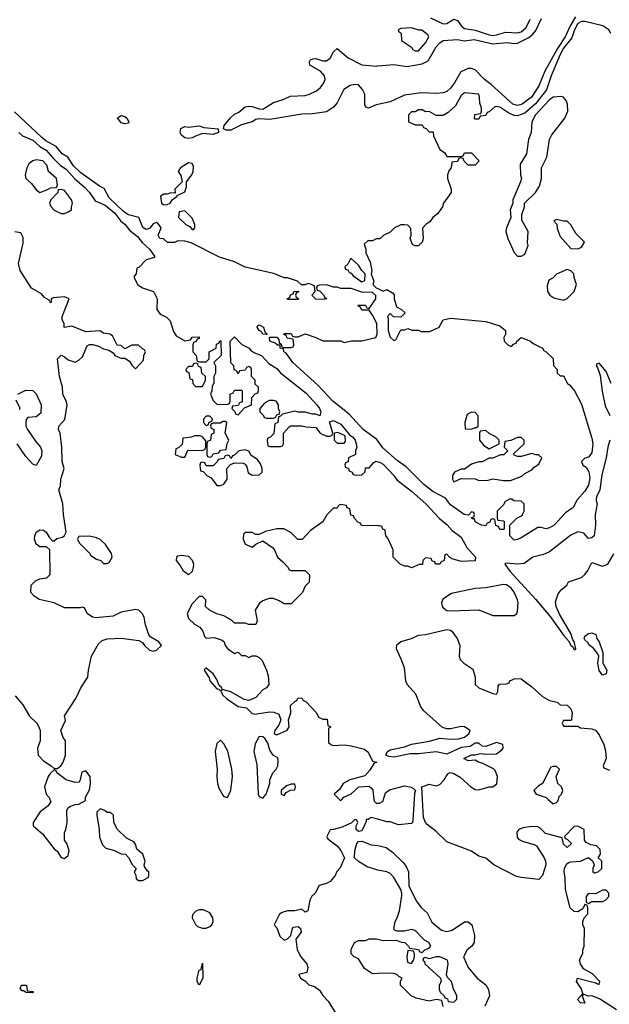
# Model space of a CAD drawing. Header units: inches. Extents: x 2792272 to 2951639, y 860504 to 1033803.
# Tile 4 of 209: x 2937976 to 2941308, y 868841 to 874407. Entities that reach past the tile are written whole.
import ezdxf

# ---------------------------------------------------------------- set-up
doc = ezdxf.new("R2010")
doc.units = ezdxf.units.IN
doc.header["$MEASUREMENT"] = 0
for name, color, linetype in [('C9836', 7, 'Continuous'), ('C9837', 7, 'Continuous'), ('C9846', 7, 'Continuous'), ('C9847', 7, 'Continuous')]:
    doc.layers.add(name, color=color, linetype=linetype)

msp = doc.modelspace()

# ---------------------------------------------------------------- linework, layer by layer
at = {"layer": 'C9836', "color": 4, "elevation": 8}
for points in [[(2938146.4, 870000), (2938151.6, 869988.4), (2938136.9, 869963.1), (2938090.9, 869929.1), (2938052, 869870), (2938052, 869850), (2938104.9, 869804.9), (2938170, 869721), (2938187.3, 869707.3), (2938210, 869672), (2938230, 869666), (2938250, 869682), (2938255.3, 869710), (2938242, 869750), (2938228.7, 869770), (2938229, 869810), (2938237.2, 869830), (2938244, 869870), (2938243.1, 869936.9), (2938248, 869950), (2938260.2, 869959.8), (2938290, 869971.3), (2938310, 869972), (2938347.3, 869992.7), (2938347.7, 870000)], [(2939784, 870000), (2939790, 869994), (2939795.6, 870000)], [(2939977.5, 870000), (2939978.8, 869990), (2939990, 869978.8), (2939998, 869978), (2940000, 869978)], [(2940000, 869887.3), (2939962, 869898), (2939946, 869886), (2939934, 869886), (2939934, 869874), (2939910, 869822), (2939890, 869818), (2939878, 869830), (2939878, 869850), (2939886, 869870), (2939882, 869882), (2939870, 869886), (2939852, 869868), (2939798, 869842), (2939748.7, 869828.7), (2939730, 869828), (2939711.3, 869790), (2939716.9, 869776.9), (2939770, 869738), (2939790.6, 869710.6), (2939812, 869670), (2939787.1, 869612.9), (2939767.3, 869592.7), (2939758.8, 869570), (2939730, 869536), (2939710, 869525.1), (2939667.5, 869512.5), (2939646, 869470), (2939627.7, 869452.3), (2939614.8, 869430), (2939604.7, 869370), (2939590, 869362.7), (2939570, 869379), (2939530, 869369), (2939490, 869369), (2939459.8, 869360.2), (2939444.7, 869350), (2939414, 869290), (2939430, 869274), (2939446.4, 869226.4), (2939470, 869204.7), (2939490, 869211.3), (2939508.7, 869230), (2939517.2, 869270), (2939523.3, 869276.7), (2939550, 869280.7), (2939562.8, 869270), (2939566.8, 869250), (2939536, 869210), (2939544, 869150), (2939564.7, 869110), (2939598, 869070), (2939604.7, 869050), (2939598, 869022), (2939554, 869010), (2939562, 868990), (2939591.3, 868971.3), (2939610, 868952), (2939642, 868942), (2939670, 868922), (2939690, 868892), (2939719.8, 868859.8), (2939786.8, 868750)], [(2940000.1, 869600.1), (2939939.3, 869619.3), (2939890, 869648), (2939868.7, 869668.7), (2939869, 869710), (2939881.2, 869750), (2939890, 869761), (2939910, 869764), (2939962.3, 869742.3), (2940000, 869738.6)], [(2940000, 869014.9), (2939970, 869013.2), (2939923.7, 869043.7), (2939890, 869098), (2939866, 869110), (2939850, 869126), (2939848.4, 869151.6), (2939868.9, 869191.2), (2939890, 869202), (2939930, 869202), (2939950, 869211.3), (2939990, 869211.3), (2940000, 869209)]]:
    msp.add_lwpolyline(points, dxfattribs=at)
at = {"layer": 'C9836', "color": 4}
for points, elevation in [([(2938430, 869946), (2938412.7, 869927.3), (2938412, 869910), (2938426, 869830), (2938426.4, 869786.4), (2938443.6, 869743.6), (2938463.6, 869723.6), (2938511.1, 869711.2), (2938550, 869692), (2938574, 869690), (2938591.6, 869671.6), (2938611.6, 869631.6), (2938634, 869610), (2938622, 869590), (2938632, 869572), (2938634, 869550), (2938650, 869542), (2938670, 869542), (2938702, 869558), (2938706, 869570), (2938706, 869590), (2938696.4, 869596.4), (2938681.2, 869621.2), (2938679, 869630), (2938685.2, 869650), (2938672.7, 869690), (2938638, 869718), (2938630, 869746), (2938620.4, 869760.4), (2938580.2, 869780.2), (2938528, 869830), (2938508, 869870), (2938506, 869910), (2938490, 869926), (2938470, 869926), (2938456.4, 869936.4)], 8), ([(2938990, 869375.3), (2938971.6, 869368.4), (2938952, 869348), (2938951.3, 869330), (2938970, 869292), (2938981.4, 869281.4), (2939010, 869271), (2939030, 869271), (2939050, 869281), (2939062, 869290), (2939068.7, 869310), (2939068, 869330), (2939050, 869358), (2939014.6, 869374.6)], 8), ([(2938990, 868948.7), (2938978, 868970), (2938978, 868990), (2938990, 869034), (2939002, 869038), (2939010, 869074), (2939010.7, 868989.3)], 4), ([(2938050, 868906), (2938012.7, 868907.3), (2937998, 868918), (2937990, 868918), (2937978, 868930), (2937986, 868950), (2938014, 868950), (2938018, 868918), (2938050, 868914), (2938054, 868910)], 4)]:
    msp.add_lwpolyline(points, close=True, dxfattribs=dict(at, elevation=elevation))
at = {"layer": 'C9837', "color": 4}
for points, elevation in [([(2940000, 873927.7), (2939990, 873925.6), (2939946.8, 873906.8), (2939932.7, 873912.7), (2939926, 873926), (2939925.8, 873985.8), (2939913, 874013), (2939890, 874039.3), (2939870, 874042), (2939843.9, 874036.1), (2939806.9, 874013.1), (2939770, 873937.2), (2939750, 873913.2), (2939710, 873887), (2939630, 873875.6), (2939570, 873874), (2939390, 873843.6), (2939330, 873846.6), (2939310, 873842.7), (2939290, 873829.6), (2939230, 873812.3), (2939170, 873782.4), (2939143.6, 873783.6), (2939128, 873790), (2939132.3, 873810), (2939166.6, 873853.4), (2939190, 873872.7), (2939215.3, 873884.7), (2939250, 873915.5), (2939270, 873919.5), (2939290, 873917), (2939330, 873902.8), (2939350, 873900.7), (2939410, 873938.4), (2939464.2, 873955.8), (2939504.4, 873975.6), (2939590, 873979.3), (2939614.5, 873985.5), (2939654, 874006), (2939676.4, 874023.6), (2939695.1, 874050), (2939702, 874070), (2939699.3, 874090), (2939676.3, 874116.3), (2939615.3, 874150), (2939614, 874170), (2939620.2, 874179.8), (2939633.2, 874186.8), (2939650, 874187.3), (2939690, 874174.9), (2939710, 874174), (2939729.6, 874190.4), (2939750, 874226), (2939770, 874244.7), (2939832.1, 874192.1), (2939910, 874152.4), (2939994.5, 874145.5), (2940000, 874146)], 4), ([(2940000, 872027.5), (2939994.8, 872034.8), (2939917.2, 872090), (2939838, 872178), (2939745.2, 872250), (2939660.9, 872340.9), (2939519, 872470), (2939482, 872522), (2939468.7, 872530), (2939467.3, 872547.3), (2939448.7, 872550), (2939447.3, 872567.3), (2939432.7, 872567.3), (2939419, 872579), (2939389, 872590), (2939387.3, 872612.7), (2939430, 872612), (2939439.6, 872599.6), (2939442, 872582), (2939452.7, 872572.7), (2939458, 872558), (2939470, 872554), (2939510, 872554), (2939522, 872558), (2939526, 872570), (2939522, 872602), (2939487.3, 872607.3), (2939482, 872622), (2939468, 872628), (2939470, 872634), (2939510, 872634), (2939518, 872618), (2939530, 872614), (2939550, 872614), (2939590, 872631.3), (2939650, 872611), (2939690, 872591.3), (2939790, 872591.3), (2939810, 872582), (2939851.6, 872591.6), (2939910, 872592), (2939988.9, 872611.1), (2939996, 872630), (2939994, 872690), (2939970, 872738), (2939950, 872766), (2939910, 872766), (2939902, 872782), (2939886, 872790), (2939890, 872794), (2939930, 872794), (2939938, 872778), (2939950, 872774), (2939988.7, 872830), (2939988, 872848), (2939970, 872866), (2939910, 872868), (2939850, 872888.7), (2939790, 872888.7), (2939770, 872895.3), (2939750, 872895.3), (2939710, 872908.7), (2939672.7, 872907.3), (2939658, 872902), (2939654, 872890), (2939658, 872878), (2939670, 872874), (2939694, 872850), (2939698, 872838), (2939712, 872830), (2939690, 872826), (2939650, 872828), (2939626, 872850), (2939646, 872870), (2939642, 872902), (2939614.6, 872914.6), (2939604.7, 872915.3), (2939590, 872908), (2939568.4, 872908.4), (2939546, 872930), (2939490, 872948), (2939470, 872948), (2939412.7, 872972.7), (2939250, 873008.7), (2939190, 873039), (2939105.6, 873065.6), (2938945.6, 873145.6), (2938910, 873155.3), (2938870, 873158), (2938850, 873148), (2938811.6, 873148.4), (2938788.7, 873168.7), (2938768, 873170), (2938758, 873190), (2938775.3, 873230), (2938757, 873257), (2938750, 873261.2), (2938730, 873253.2), (2938711, 873229), (2938697.3, 873222.7), (2938690, 873221.2), (2938672.3, 873232.3), (2938648.7, 873288.7), (2938590, 873305.2), (2938563.3, 873323.3), (2938481.2, 873401.2), (2938452.9, 873452.9), (2938426.6, 873466.6), (2938322, 873542), (2938280.9, 873580.9), (2938248, 873630), (2938215.3, 873650), (2938182, 873690), (2938122.9, 873722.9), (2938101.2, 873741.2), (2937947.3, 873887.3)], 8), ([(2937972, 873770), (2937991.1, 873751.1), (2938050, 873726), (2938090, 873691.3), (2938124.7, 873670), (2938164.5, 873624.5), (2938205.5, 873585.5), (2938241.4, 873561.4), (2938286, 873510), (2938341.4, 873461.4), (2938370.6, 873430.6), (2938402.8, 873382.8), (2938459.1, 873359.1), (2938513.4, 873313.4), (2938548, 873268), (2938570.6, 873250.6), (2938596.8, 873216.8), (2938641.1, 873181.1), (2938668.5, 873148.5), (2938710.4, 873110.4), (2938738, 873070), (2938736.9, 873063.1), (2938691, 873049), (2938650, 873006), (2938638, 873002), (2938634, 872970), (2938622, 872958), (2938622, 872950), (2938642, 872910), (2938670, 872891.3), (2938731.3, 872870), (2938752, 872830), (2938751, 872770), (2938770, 872742), (2938805.4, 872725.4), (2938825.4, 872705.4), (2938845.4, 872645.4), (2938859.6, 872619.6), (2938910, 872592), (2938942, 872598), (2938950, 872612), (2938990, 872614), (2938990, 872606), (2938978, 872602), (2938972.7, 872587.3), (2938958, 872582), (2938954, 872570), (2938954, 872530), (2938974, 872510), (2938978, 872478), (2938990, 872474), (2939030, 872474), (2939046, 872490), (2939046, 872530), (2939086, 872550), (2939087.3, 872572.7), (2939102, 872578), (2939107.3, 872592.7), (2939112.7, 872592.7), (2939114, 872510), (2939074, 872470), (2939082, 872450), (2939082, 872410), (2939074, 872390), (2939072.7, 872352.7), (2939063.6, 872336.4), (2939062, 872310), (2939054, 872290), (2939070, 872254), (2939090, 872234), (2939147.3, 872232.7), (2939162, 872238), (2939166, 872250), (2939166, 872290), (2939182, 872298), (2939190, 872314), (2939230, 872314), (2939234, 872310), (2939232.7, 872247.3), (2939218, 872242), (2939210, 872226), (2939178, 872222), (2939174, 872210), (2939192.7, 872192.7), (2939198, 872178), (2939210, 872174), (2939247.3, 872212.7), (2939286, 872230), (2939288, 872272), (2939307.3, 872292.7), (2939322, 872298), (2939326, 872310), (2939326, 872330), (2939307.3, 872347.3), (2939306, 872370), (2939286, 872390), (2939286, 872430), (2939282, 872442), (2939270, 872446), (2939258, 872442), (2939250, 872426), (2939218, 872422), (2939210, 872406), (2939202, 872422), (2939187.3, 872427.3), (2939186, 872450), (2939168.4, 872468.4), (2939166, 872590), (2939190, 872614), (2939231.1, 872571.1), (2939272, 872550), (2939279.6, 872539.6), (2939303.6, 872523.6), (2939342, 872510), (2939384.7, 872464.7), (2939430, 872436), (2939450.5, 872410.5), (2939595.3, 872295.3), (2939656, 872230), (2939671, 872210), (2939678, 872190), (2939672, 872168), (2939650, 872178), (2939630, 872178), (2939590, 872188), (2939551.6, 872188.4), (2939530, 872195.3), (2939462, 872178), (2939450, 872166), (2939438, 872162), (2939434, 872130), (2939418, 872122), (2939412.7, 872067.3), (2939392.7, 872047.3), (2939378, 872042), (2939374, 872030), (2939378, 871998), (2939390, 871994), (2939450, 871994), (2939462, 871998), (2939466, 872010), (2939466, 872070), (2939496.4, 872103.6), (2939508.9, 872111.1), (2939570, 872111.3), (2939594.6, 872105.4), (2939650, 872102), (2939674, 872070), (2939710, 872054), (2939730, 872054), (2939742, 872058), (2939746, 872070), (2939726, 872134), (2939750, 872141), (2939790, 872121), (2939840.7, 872060.7), (2939856, 872050), (2939871, 872030), (2939878, 872010), (2939882, 871990), (2939874, 871970), (2939874, 871950), (2939834, 871930), (2939831.6, 871908.4), (2939818, 871902), (2939814, 871890), (2939818, 871878), (2939834, 871870), (2939838, 871858), (2939854, 871850), (2939858, 871838), (2939872.7, 871832.7), (2939910, 871834), (2939928, 871852), (2939930, 871874), (2939950, 871874), (2939976.4, 871903.6), (2939988.9, 871911.1), (2940000, 871908.4)], 8), ([(2937950, 870584.7), (2937994, 870534), (2938031.3, 870470), (2938072, 870430), (2938084.7, 870410), (2938091.3, 870390), (2938091, 870330), (2938076, 870290), (2938081, 870250), (2938110, 870218), (2938154, 870190), (2938170, 870174), (2938190, 870174), (2938210, 870192), (2938222, 870210), (2938235.3, 870250), (2938235.3, 870330), (2938222, 870350), (2938208, 870390), (2938234.6, 870445.4), (2938228.9, 870471.2), (2938294, 870570), (2938322, 870630), (2938361.2, 870690), (2938364, 870730), (2938381.2, 870810), (2938420.7, 870879.3), (2938442.9, 870897.1), (2938470, 870907.7), (2938549.1, 870910.9), (2938650, 870898), (2938670, 870886), (2938680.7, 870870), (2938710, 870844), (2938730, 870837.3), (2938750, 870842.8), (2938778, 870870), (2938762, 870890), (2938717.2, 870917.2), (2938706, 870930), (2938686, 870986), (2938679, 871030), (2938668.7, 871050), (2938650, 871068.7), (2938630, 871074), (2938550, 871058), (2938503.6, 871036.4), (2938406.3, 871026.3), (2938388, 871030), (2938358, 871050), (2938342, 871082), (2938330, 871086), (2938318, 871082), (2938230, 871082.9), (2938171.5, 871111.5), (2938085.2, 871130), (2938055.1, 871150), (2938039.5, 871170), (2938041.2, 871210), (2938064.5, 871235.5), (2938090, 871246.8), (2938128.7, 871251.3), (2938148.4, 871271.6), (2938146, 871410), (2938127.3, 871427.3), (2938090, 871428), (2938070, 871442), (2938059.3, 871470), (2938060.9, 871490), (2938069.6, 871510.4), (2938090, 871522.8), (2938110, 871521), (2938124.7, 871510), (2938142, 871482), (2938162, 871462), (2938170, 871462), (2938185.2, 871474.8), (2938218, 871482), (2938228.9, 871491.1), (2938238, 871510), (2938222.7, 871610), (2938219.3, 871670), (2938198, 871750), (2938207.3, 871772.7), (2938208, 871810), (2938228, 871870), (2938215.3, 871910), (2938213.2, 871990), (2938204, 872070), (2938195.3, 872090), (2938198, 872110), (2938232, 872148), (2938244, 872230), (2938239, 872250), (2938219, 872290), (2938217.2, 872330), (2938201.2, 872390), (2938188.7, 872490), (2938210, 872511.3), (2938230, 872502), (2938250, 872484.7), (2938290, 872472), (2938310, 872482), (2938330, 872502), (2938356.4, 872563.6), (2938370, 872572), (2938390, 872572), (2938422, 872562), (2938450, 872546), (2938479.6, 872539.6), (2938503.6, 872523.6), (2938514, 872510), (2938530, 872502), (2938550, 872494), (2938570, 872494), (2938596.9, 872476.9), (2938610, 872454), (2938630, 872434), (2938676.4, 872483.6), (2938678, 872510), (2938686, 872530), (2938682, 872542), (2938670, 872546), (2938647.3, 872567.3), (2938610, 872568), (2938570, 872546), (2938550, 872566), (2938527.3, 872567.3), (2938500.4, 872620.4), (2938486, 872630), (2938450, 872635.3), (2938430, 872648.7), (2938350, 872642), (2938270, 872674), (2938227.3, 872667.3), (2938228, 872690), (2938215.3, 872710), (2938215.3, 872730), (2938255.3, 872830), (2938230, 872841.2), (2938165.4, 872834.6), (2938154, 872830), (2938154, 872810), (2938150, 872806), (2938142, 872822), (2938116.4, 872836.4), (2938098.6, 872858.6), (2938042, 872890), (2937979, 872990), (2937968.7, 873030), (2937996.5, 873143.5), (2937995.3, 873175.3), (2937982, 873202), (2937948.7, 873208.7)], 8), ([(2940000, 873168.2), (2939990, 873168), (2939970, 873158), (2939943.6, 873156.4), (2939922, 873138), (2939932, 873110), (2939932, 873090), (2939957.3, 873037.3), (2939966, 872990), (2939962, 872970), (2939978, 872930), (2939972, 872910), (2939990, 872892), (2940000, 872887)], 8), ([(2937966, 872290), (2938010, 872314), (2938050, 872312), (2938070, 872292), (2938098, 872230), (2938096, 872184), (2938070, 872162), (2938022, 872158), (2938012, 872148), (2938011.3, 872130), (2938011.3, 872110), (2938021, 872090), (2938064.5, 872024.5), (2938094, 871990), (2938102, 871970), (2938099.6, 871940.4), (2938070, 871888), (2938050, 871895.3), (2938010, 871937.2), (2937961.2, 872010)], 8), ([(2937975.3, 872204.7), (2937978, 872210), (2937956.4, 872256.4)], 8), ([(2940000, 871546.1), (2939907.3, 871547.3), (2939902, 871562), (2939887.3, 871567.3), (2939867.3, 871587.3), (2939862, 871602), (2939847.3, 871607.3), (2939842, 871642), (2939827.3, 871647.3), (2939822, 871662), (2939790, 871666), (2939778, 871662), (2939770, 871646), (2939750, 871646), (2939711.6, 871608.4), (2939690, 871568), (2939619.6, 871520.4), (2939571.6, 871468.4), (2939548.4, 871468.4), (2939508.7, 871508.7), (2939468.9, 871528.9), (2939430, 871529), (2939365.4, 871514.6), (2939330, 871498), (2939310, 871498), (2939290, 871508), (2939250, 871508), (2939241, 871499), (2939238, 871470), (2939250, 871442), (2939290, 871424.7), (2939310, 871442), (2939350, 871462), (2939404.5, 871424.5), (2939416, 871410), (2939432, 871370), (2939463.6, 871343.6), (2939494, 871310), (2939498, 871298), (2939510, 871294), (2939590, 871294), (2939614, 871270), (2939611.6, 871228.4), (2939590, 871206), (2939574, 871170), (2939510, 871106), (2939470, 871106), (2939443.1, 871123.1), (2939410, 871135.3), (2939385.4, 871134.6), (2939350, 871122), (2939330.9, 871109.1), (2939306, 871070), (2939318, 871010), (2939310, 870988.7), (2939270, 870988.7), (2939250, 870995.3), (2939190, 870995.3), (2939172.5, 871012.5), (2939130, 871037.2), (2939089.4, 871049.4), (2939048, 871070), (2939026, 871090), (2939027.3, 871127.3), (2939010, 871146), (2938990, 871146), (2938950, 871106), (2938922, 871050), (2938930, 871022), (2938964.7, 870990), (2938993.2, 870973.2), (2939011, 870950), (2939021, 870921), (2939030, 870912), (2939074.4, 870914.4), (2939119.8, 870899.8), (2939131.3, 870891.3), (2939138, 870870), (2939150, 870852), (2939190, 870824.7), (2939211.3, 870831.3), (2939230, 870814), (2939250, 870814), (2939270, 870802), (2939290, 870812), (2939310, 870812), (2939330, 870802), (2939345.4, 870785.4), (2939371.3, 870730), (2939379.8, 870699.8), (2939384.7, 870650), (2939371.3, 870630), (2939350, 870619), (2939310, 870575.3), (2939270, 870559), (2939243.7, 870563.7), (2939170, 870608.7), (2939120.4, 870620.4), (2939118, 870630), (2939103.1, 870643.1), (2939090, 870678), (2939068.7, 870710), (2939030, 870742), (2939022.8, 870737.2), (2939018, 870730), (2939046, 870686), (2939051.3, 870670), (2939090, 870624.7), (2939102, 870622), (2939110, 870614), (2939118, 870618), (2939114, 870610), (2939122, 870590), (2939144.7, 870570), (2939210, 870525.5), (2939256.8, 870516.8), (2939290, 870486), (2939302, 870482), (2939390, 870494.9), (2939413, 870493), (2939441, 870481), (2939451.3, 870450), (2939439.9, 870420.1), (2939418, 870390), (2939414, 870374), (2939414, 870370), (2939430, 870364.7), (2939488.4, 870391.6), (2939498, 870410), (2939495.3, 870450), (2939508, 870490), (2939506, 870530), (2939530, 870554), (2939542, 870558), (2939547.3, 870572.7), (2939570, 870574), (2939578, 870558), (2939592.7, 870552.7), (2939654, 870490), (2939665.4, 870465.4), (2939690, 870454), (2939712.7, 870452.7), (2939718, 870418), (2939734, 870410), (2939722, 870398), (2939722, 870322), (2939734, 870310), (2939744.7, 870304.7), (2939810, 870307.3), (2939850, 870302.8), (2939923.8, 870283.8), (2939946.2, 870266.2), (2939970, 870216), (2939994, 870210), (2939976.9, 870203.1), (2939954.6, 870165.4), (2939926.8, 870133.2), (2939842, 870110), (2939804.7, 870090), (2939783.6, 870056.4), (2939754, 870030), (2939784, 870000)], 8), ([(2938347.7, 870000), (2938348.4, 870011.6), (2938370, 870054), (2938375.3, 870090), (2938374, 870130), (2938350, 870162), (2938326.4, 870153.6), (2938316, 870104), (2938310, 870098), (2938290, 870095.3), (2938238, 870110), (2938186, 870150), (2938182, 870162), (2938170, 870166), (2938150, 870148.7), (2938136, 870130), (2938116, 870070), (2938124.7, 870030), (2938142, 870010), (2938146.4, 870000)], 8), ([(2939795.6, 870000), (2939807.3, 870012.7), (2939850, 870032), (2939891.6, 870071.6), (2939950, 870074), (2939963.6, 870063.6), (2939971.1, 870051.2), (2939977.5, 870000)], 8)]:
    msp.add_lwpolyline(points, dxfattribs=dict(at, elevation=elevation))
for points, elevation in [([(2938570, 873818.4), (2938550, 873824.7), (2938528.1, 873851.9), (2938550, 873866), (2938570, 873859.5), (2938581.6, 873850), (2938593.4, 873830), (2938590, 873822)], 4), ([(2939070, 873758.4), (2939010, 873764.5), (2938970, 873749.2), (2938950, 873739.3), (2938930, 873736), (2938910, 873739.3), (2938890, 873755.3), (2938883.7, 873770), (2938886.8, 873793.2), (2938910, 873802.8), (2938930, 873800.7), (2938990, 873806.8), (2939017.5, 873797.5), (2939098, 873790), (2939098.8, 873770)], 4), ([(2938070, 873615.3), (2938050, 873608.7), (2938027.7, 873592.3), (2938016, 873570), (2938006.8, 873530), (2938011.3, 873510), (2938042, 873482), (2938070, 873444.7), (2938090, 873431.3), (2938130, 873444.7), (2938150, 873456), (2938182, 873458), (2938188.7, 873471.3), (2938184, 873510), (2938138, 873550), (2938130, 873586), (2938106, 873610)], 8), ([(2938930, 873599), (2938884.7, 873570), (2938871.3, 873550), (2938887.3, 873527.3), (2938894, 873490), (2938852, 873450), (2938854, 873426), (2938830, 873428.7), (2938810, 873422), (2938790, 873422), (2938772, 873410), (2938778, 873370), (2938790, 873361), (2938810, 873362), (2938826, 873370), (2938838, 873390), (2938866, 873410), (2938866, 873414), (2938910, 873434), (2938918, 873462), (2938918, 873490), (2938949, 873530), (2938956, 873550), (2938958, 873578), (2938950, 873595.3)], 8), ([(2938210, 873448), (2938194, 873446), (2938192, 873430), (2938151.3, 873390), (2938144.7, 873370), (2938151.1, 873351.1), (2938171.3, 873330), (2938210, 873311), (2938230, 873311.3), (2938250, 873322), (2938268, 873332), (2938268, 873348), (2938275.3, 873370), (2938268.7, 873390), (2938230, 873442)], 8), ([(2938910, 873326), (2938878, 873322), (2938874, 873290), (2938914, 873250), (2938938, 873238), (2938950, 873222), (2938958, 873222), (2938966, 873230), (2938966, 873250), (2938950, 873286)], 8), ([(2939850, 873058), (2939844.7, 873055.3), (2939830, 873026), (2939814, 873010), (2939818, 872998), (2939830, 872994), (2939838, 872978), (2939850, 872974), (2939859.6, 872959.6), (2939910, 872924.7), (2939927.3, 872932.7), (2939928.7, 872970), (2939909.3, 872989.3), (2939890, 873019)], 8), ([(2939490, 872826), (2939488, 872830), (2939502, 872838), (2939507.3, 872852.7), (2939522, 872858), (2939526, 872870), (2939550, 872872), (2939554, 872870), (2939538, 872862), (2939534, 872850), (2939538, 872838), (2939554, 872830), (2939550, 872826)], 8), ([(2939370, 872628), (2939350, 872629), (2939342, 872642), (2939328.7, 872650), (2939318, 872670), (2939322, 872678), (2939330, 872682), (2939354, 872670), (2939362, 872642), (2939374, 872630)], 8), ([(2938970, 872466), (2938958, 872462), (2938952.7, 872447.3), (2938930, 872446), (2938914, 872430), (2938918, 872418), (2938932.7, 872412.7), (2938938, 872378), (2938952.7, 872372.7), (2938954, 872350), (2938970, 872334), (2939010, 872334), (2939026, 872370), (2939026, 872390), (2939006, 872410), (2939002, 872442), (2938987.3, 872447.3), (2938982, 872462)], 8), ([(2939410, 872255.3), (2939385.4, 872254.6), (2939359.6, 872240.4), (2939334, 872210), (2939334, 872190), (2939354, 872170), (2939358, 872158), (2939370, 872154), (2939410, 872154), (2939422, 872158), (2939430, 872174), (2939442, 872178), (2939446, 872190), (2939438, 872210), (2939438, 872230), (2939426, 872250)], 8), ([(2939050, 872166), (2939030, 872166), (2939014, 872150), (2939014, 872130), (2939030, 872114), (2939042, 872118), (2939047.3, 872132.7), (2939062, 872138), (2939066, 872150)], 8), ([(2939136.4, 872136.4), (2939123.6, 872136.4), (2939110, 872126), (2939070, 872126), (2939058, 872122), (2939054, 872110), (2939058, 872098), (2939074, 872090), (2939074, 872070), (2939058, 872062), (2939054, 872030), (2939038, 872022), (2939034, 872010), (2939034, 871950), (2939038, 871938), (2939050, 871934), (2939062, 871938), (2939070, 871954), (2939102, 871958), (2939110, 871974), (2939142, 871978), (2939148.4, 872011.6), (2939158, 872030), (2939138, 872070), (2939146, 872130)], 8), ([(2938995.3, 872055.3), (2938964.7, 872055.3), (2938947.3, 872047.3), (2938898, 872042), (2938894, 872006), (2938872.7, 871987.3), (2938858, 871982), (2938854, 871950), (2938890, 871934), (2938910, 871934), (2938926, 871974), (2939007.3, 871972.7), (2939022, 871978), (2939027.3, 871992.7), (2939027.3, 872027.3), (2939008.4, 872048.4)], 8), ([(2939774.6, 872074.6), (2939754, 872070), (2939754, 872030), (2939770, 872014), (2939810, 872014), (2939818, 872022), (2939815.3, 872055.3)], 8), ([(2939250, 871975.3), (2939214, 871970), (2939190, 871946), (2939178, 871942), (2939170, 871926), (2939162, 871942), (2939150, 871946), (2939138, 871942), (2939130, 871926), (2939098, 871922), (2939092.7, 871907.3), (2939070, 871886), (2939030, 871886), (2939022, 871902), (2939010, 871906), (2938998, 871902), (2938994, 871890), (2938998, 871858), (2939012.7, 871852.7), (2939034, 871830), (2939058, 871818), (2939090, 871774), (2939110, 871774), (2939130, 871782), (2939148, 871810), (2939146, 871870), (2939167.3, 871892.7), (2939190, 871902), (2939239.6, 871899.6), (2939250, 871894), (2939259.6, 871879.6), (2939266.4, 871846.4), (2939290, 871832), (2939330, 871834), (2939346, 871850), (2939346, 871870), (2939336.4, 871896.4), (2939320.4, 871920.4), (2939284, 871944), (2939270, 871968)], 8), ([(2938370, 871488.7), (2938310, 871486), (2938302, 871470), (2938312, 871450), (2938370, 871392), (2938378, 871378), (2938410, 871358), (2938434, 871350), (2938450, 871334), (2938470, 871334), (2938482, 871338), (2938498, 871370), (2938495.3, 871390), (2938460.2, 871440.2), (2938430, 871468.7), (2938410, 871479)], 8), ([(2938930, 871269.5), (2938901.2, 871290), (2938883.7, 871323.7), (2938862.7, 871350), (2938864, 871370), (2938870, 871376), (2938890, 871380.7), (2938930, 871374.8), (2938950, 871352), (2938958, 871330), (2938956, 871310), (2938950, 871288.7)], 4), ([(2939110, 870335.3), (2939090, 870315.3), (2939081.3, 870270), (2939092.7, 870170), (2939090.4, 870130), (2939094.4, 870090), (2939102.3, 870062.3), (2939124.1, 870024.1), (2939130, 870016), (2939150, 870011.3), (2939170, 870052), (2939178, 870130), (2939174.5, 870170), (2939152.5, 870272.5), (2939130, 870314)], 8), ([(2939330, 870355.3), (2939306.8, 870313.2), (2939298.3, 870270), (2939316.5, 870196.5), (2939324.4, 870030), (2939330, 870016), (2939350, 870006.8), (2939369, 870030), (2939389, 870090), (2939389, 870110), (2939406, 870150), (2939426, 870170), (2939434, 870190), (2939437.2, 870217.2), (2939434.6, 870234.6), (2939408.7, 870250), (2939390, 870278), (2939378, 870318), (2939362.7, 870342.7), (2939350, 870354)], 8), ([(2939530, 870086), (2939510, 870086), (2939483.6, 870076.4), (2939454, 870050), (2939454, 870030), (2939470, 870022), (2939482, 870038), (2939507.3, 870052.7), (2939530, 870054), (2939535.3, 870070)], 8)]:
    msp.add_lwpolyline(points, close=True, dxfattribs=dict(at, elevation=elevation))
at = {"layer": 'C9846', "color": 4, "elevation": 8}
for points in [[(2940205.3, 870000), (2940198, 869882), (2940196, 869870), (2940190, 869864), (2940116, 869856), (2940070, 869872.3), (2940050, 869873.2), (2940000, 869887.3)], [(2940000, 869978), (2940010, 869978), (2940029.2, 869990), (2940032.3, 870000)], [(2941348, 868810), (2941252.7, 868872.7), (2941210, 868888.7), (2941188, 868888), (2941162, 868898), (2941154, 868890), (2941170, 868848), (2941146, 868850), (2941129.1, 868869.1), (2941158, 868902), (2941149, 868930), (2941122, 868970), (2941128, 868990), (2941224.7, 868964.7), (2941250, 868954), (2941255.3, 868970), (2941213.6, 869013.6), (2941162.5, 869042.5), (2941145.2, 869070), (2941139, 869090), (2941158, 869130), (2941158, 869150), (2941166, 869170), (2941168, 869270), (2941158, 869290), (2941158, 869310), (2941166, 869330), (2941187.3, 869352.7), (2941187.3, 869387.3), (2941182, 869402), (2941170, 869406), (2941158.8, 869381.2), (2941130, 869364), (2941110, 869365.2), (2941086, 869386), (2941059.7, 869490), (2941058.9, 869558.9), (2941052.7, 869590), (2941055.1, 869610), (2941065.6, 869634.4), (2941077.5, 869642.5), (2941090, 869647.3), (2941146, 869650), (2941190, 869672), (2941212.7, 869652.7), (2941219.6, 869639.6), (2941222, 869630), (2941214, 869610), (2941214, 869590), (2941224.7, 869584.7), (2941246, 869590), (2941266, 869610), (2941266, 869650), (2941246, 869670), (2941258, 869690), (2941256.4, 869716.4), (2941236.4, 869736.4), (2941203.1, 869743.1), (2941176.4, 869756.4), (2941168, 869770), (2941166, 869830), (2941130, 869848), (2941110, 869846), (2941054, 869790), (2941058, 869778), (2941070, 869774), (2941094, 869750), (2941070, 869728.7), (2941050, 869746), (2941042, 869782), (2940947, 869807), (2940917.5, 869837.5), (2940904.5, 869844.5), (2940870, 869847.1), (2940820.2, 869839.8), (2940797.3, 869830), (2940785.3, 869814.7), (2940786.4, 869786.4), (2940795.5, 869775.5), (2940821.7, 869761.7), (2940884.1, 869744.1), (2940896.7, 869736.7), (2940940.3, 869670), (2940947.6, 869650), (2940948.8, 869630), (2940930.5, 869569.5), (2940910, 869546.6), (2940810, 869557.6), (2940784.4, 869564.4), (2940656, 869630), (2940610, 869666.6), (2940570, 869678), (2940530, 869707), (2940390, 869759.5), (2940330, 869819), (2940278.6, 869858.6), (2940269.3, 869869.3), (2940258, 869898), (2940252.1, 870000)], [(2940962.4, 870000), (2940990, 869974), (2941010, 869982), (2941018, 869990), (2941020.3, 870000)], [(2940000, 869738.6), (2940010, 869737.6), (2940047, 869727), (2940082, 869702), (2940143.1, 869643.1), (2940159.6, 869619.6), (2940172.4, 869590), (2940175.3, 869510), (2940220.5, 869420.5), (2940247.1, 869387.1), (2940278.2, 869358.2), (2940305.9, 869305.9), (2940359.9, 869259.9), (2940390, 869252.9), (2940420.4, 869259.6), (2940490, 869308.4), (2940510, 869308), (2940530.4, 869290.4), (2940546.7, 869230), (2940544.4, 869190), (2940530.4, 869169.6), (2940504, 869150), (2940484, 869110), (2940510.8, 869050), (2940560.7, 868990), (2940610.7, 868950.7), (2940625.1, 868925.1), (2940630.7, 868890), (2940604.4, 868830)], [(2940000, 869209), (2940030, 869202), (2940103.6, 869203.6), (2940132.7, 869192.7), (2940151.6, 869191.6), (2940174, 869170), (2940178, 869158), (2940230, 869152), (2940238, 869138), (2940250, 869134), (2940266, 869150), (2940290, 869158), (2940299, 869170), (2940288.7, 869190), (2940264.1, 869204.1), (2940210, 869259), (2940190, 869264), (2940150, 869255.3), (2940110, 869255.3), (2940098, 869258), (2940090, 869266), (2940097.2, 869310), (2940109.2, 869330), (2940122.7, 869370), (2940135.6, 869455.6), (2940136.2, 869470), (2940129.6, 869490), (2940090, 869558), (2940070, 869580.7), (2940051, 869591), (2940000.1, 869600.1)], [(2940368.4, 868828.4), (2940362, 868862), (2940330, 868868), (2940290, 868859), (2940216.5, 868876.5), (2940189.1, 868889.1), (2940128, 868950), (2940128.4, 868971.6), (2940138, 868990), (2940119, 868999), (2940108, 869010), (2940090, 869015.1), (2940050, 869017.6), (2940000, 869014.9)]]:
    msp.add_lwpolyline(points, dxfattribs=at)
for points in [[(2941290, 869486), (2941270, 869486), (2941230, 869466), (2941190, 869468), (2941178, 869450), (2941178, 869418), (2941190, 869412), (2941210, 869422), (2941270, 869422), (2941286, 869430), (2941306, 869450), (2941306, 869470)], [(2940170, 869146), (2940164, 869110), (2940165.5, 869090), (2940170, 869078), (2940190, 869072), (2940202, 869090), (2940208, 869110), (2940207.3, 869127.3), (2940202, 869142)], [(2940350, 869109.2), (2940330, 869109), (2940290, 869099), (2940270, 869106), (2940258, 869102), (2940254, 869090), (2940263.6, 869083.6), (2940266, 869070), (2940354, 868990), (2940358, 868970), (2940346, 868950), (2940346.4, 868926.4), (2940352, 868910), (2940374, 868890), (2940378, 868878), (2940392.7, 868872.7), (2940398, 868858), (2940430, 868854), (2940446, 868870), (2940446, 868890), (2940428, 868928), (2940415.3, 868970), (2940392.9, 868992.9), (2940388.4, 869008.4), (2940397, 869070), (2940393.2, 869090)]]:
    msp.add_lwpolyline(points, close=True, dxfattribs=at)
at = {"layer": 'C9847', "color": 4}
for points, elevation in [([(2941117.3, 874422.7), (2941087, 874373), (2941057.8, 874310), (2941014.8, 874245.2), (2940944, 874116), (2940910, 874032.7), (2940867.7, 873970), (2940814.8, 873930), (2940790, 873922.4), (2940762.7, 873930), (2940640.6, 874040.6), (2940602.4, 874070), (2940550, 874124.7), (2940530, 874131.2), (2940510, 874131.3), (2940468.1, 874111.9), (2940432.4, 874050), (2940410, 874020.9), (2940390, 874001.6), (2940370, 873994), (2940330, 873989.6), (2940245.8, 873994.2), (2940150, 873981.1), (2940070, 873942.4), (2940000, 873927.7)], 4), ([(2940000, 874146), (2940090, 874154.9), (2940163.7, 874143.7), (2940250, 874158.7), (2940285.3, 874174.7), (2940330, 874253.4), (2940350, 874277.1), (2940370, 874290.3), (2940450, 874295.8), (2940490, 874288.2), (2940545.1, 874294.9), (2940650, 874270.2), (2940730, 874278.4), (2940770, 874272.2), (2940790, 874274.9), (2940852.6, 874307.4), (2940875.3, 874324.7), (2940893.6, 874346.4), (2940925.1, 874414.9)], 4), ([(2941316, 874330), (2941305.2, 874350), (2941272.2, 874372.2), (2941170, 874396.5), (2941150, 874397.6), (2941130, 874385.1), (2941111.3, 874350), (2941095.4, 874304.6), (2941050, 874246.6), (2941030.2, 874210), (2940979.6, 874090), (2940952.8, 874010), (2940890, 873931.1), (2940830, 873878.3), (2940790, 873863.5), (2940770, 873866), (2940739.7, 873879.7), (2940690, 873912.3), (2940663.5, 873916.5), (2940630, 873886), (2940618, 873882), (2940610, 873866), (2940578, 873862), (2940570, 873846), (2940550, 873846), (2940546, 873850), (2940548.7, 873871.3), (2940582, 873878), (2940586, 873890), (2940586, 873910), (2940576.4, 873936.4), (2940575.3, 873970), (2940570, 873986), (2940490, 873993.2), (2940470, 873978), (2940438.8, 873921.2), (2940398, 873882), (2940370, 873866), (2940330, 873866), (2940290, 873888), (2940270, 873886), (2940250, 873898), (2940230, 873898), (2940210, 873886), (2940190, 873886), (2940174, 873870), (2940174, 873830), (2940210, 873814), (2940250, 873814), (2940258, 873798), (2940272.7, 873792.7), (2940290, 873774), (2940312.7, 873772.7), (2940314, 873750), (2940350, 873674), (2940376.9, 873656.9), (2940390, 873634), (2940470, 873634), (2940482, 873638), (2940490, 873654), (2940530, 873654), (2940572, 873610), (2940550, 873586), (2940510, 873586), (2940487.3, 873607.3), (2940482, 873622), (2940470, 873626), (2940458, 873622), (2940450, 873606), (2940418, 873602), (2940414, 873570), (2940403.6, 873556.4), (2940394, 873530), (2940394, 873510), (2940414, 873450), (2940414, 873430), (2940371.3, 873370), (2940366, 873350), (2940338, 873310), (2940311.3, 873290), (2940294.4, 873265.6), (2940272, 873250), (2940252, 873228), (2940256, 873170), (2940251, 873150), (2940230, 873128.7), (2940208.9, 873128.9), (2940196.4, 873136.4), (2940182, 873170), (2940188, 873190), (2940187.3, 873227.3), (2940170, 873246), (2940150, 873248), (2940130, 873248), (2940094, 873230), (2940070, 873206), (2940034, 873190), (2940011.6, 873168.4), (2940000, 873168.2)], 8), ([(2940298, 874418), (2940370, 874384.7), (2940390, 874386), (2940430, 874411.3), (2940450, 874402.8), (2940472.7, 874370), (2940490, 874358), (2940550, 874347.6), (2940630, 874322.3), (2940650, 874318.9), (2940670, 874321.7), (2940723.9, 874336.1), (2940790, 874333.4), (2940810, 874338), (2940837.4, 874362.6), (2940860.5, 874410)], 8), ([(2940000, 872887), (2940030, 872872), (2940050, 872882), (2940083.6, 872863.6), (2940091.6, 872851.6), (2940092, 872830), (2940104.7, 872784.7), (2940134, 872770), (2940154, 872750), (2940130, 872726), (2940088.4, 872728.4), (2940070, 872746), (2940054, 872730), (2940058, 872718), (2940059.1, 872650), (2940070, 872612), (2940090, 872594), (2940102, 872598), (2940130, 872654), (2940150, 872654), (2940170, 872662), (2940192.7, 872652.7), (2940230, 872652), (2940244.7, 872644.7), (2940294.6, 872645.4), (2940346, 872670), (2940368.4, 872711.6), (2940410, 872721), (2940610, 872701), (2940690, 872676), (2940721, 872650), (2940722, 872630), (2940712, 872610), (2940714, 872590), (2940734, 872570), (2940750, 872562), (2940758, 872562), (2940767.3, 872572.7), (2940782, 872578), (2940786, 872590), (2940809.1, 872610.9), (2940862, 872590), (2940876.9, 872576.9), (2940931.3, 872550), (2940938, 872538), (2940952, 872530), (2940990, 872492), (2940992.7, 872452.7), (2941014, 872430), (2941014, 872410), (2941030, 872394), (2941050, 872394), (2941071.6, 872351.6), (2941083.6, 872343.6), (2941112, 872310), (2941150, 872234), (2941210, 872042), (2941214.9, 872010), (2941210, 871958), (2941190, 871934), (2941170, 871928.7), (2941151.3, 871910), (2941158, 871890), (2941177.5, 871877.5), (2941192.3, 871852.3), (2941197.3, 871817.3), (2941190, 871775.3), (2941170, 871742.7), (2941126.8, 871693.2), (2941104.7, 871650), (2941060.7, 871619.3), (2940996, 871550), (2940970, 871534), (2940949, 871529), (2940923.6, 871536.4), (2940903.6, 871536.4), (2940810, 871478), (2940790, 871468), (2940770, 871466), (2940746, 871490), (2940746, 871550), (2940786, 871590), (2940815.3, 871604.7), (2940818, 871610), (2940826, 871630), (2940826, 871670), (2940810, 871686), (2940768, 871688), (2940756.4, 871696.4), (2940743.6, 871696.4), (2940718, 871682), (2940712.7, 871667.3), (2940674, 871630), (2940674, 871590), (2940678, 871578), (2940710, 871574), (2940714, 871570), (2940714, 871530), (2940710, 871526), (2940690, 871526), (2940682, 871542), (2940667.3, 871547.3), (2940662, 871582), (2940650, 871586), (2940638, 871582), (2940632.7, 871567.3), (2940618, 871562), (2940610, 871546), (2940586, 871550), (2940550, 871568.7), (2940546, 871586), (2940534, 871586), (2940527.3, 871592.7), (2940542, 871598), (2940546, 871610), (2940542, 871622), (2940530, 871626), (2940512.7, 871607.3), (2940488, 871610), (2940410, 871664), (2940382, 871702), (2940310, 871740.9), (2940260.1, 871780.1), (2940160.2, 871880.2), (2940110, 871916), (2940028, 871988), (2940000, 872027.5)], 8), ([(2941319, 872350), (2941290, 872418), (2941250, 872466), (2941238, 872462), (2941234, 872450), (2941242, 872442), (2941256.9, 872396.9), (2941267.5, 872307.5), (2941284, 872224), (2941310.7, 872170)], 12), ([(2941310.8, 872030), (2941298.8, 871990), (2941290.7, 871930), (2941265.3, 871834.7), (2941254.9, 871750), (2941236.3, 871710), (2941234, 871690), (2941239.1, 871670), (2941227.7, 871610), (2941230.6, 871550), (2941222, 871490), (2941210, 871478), (2941190, 871475.3), (2941164, 871504), (2941130, 871512.7), (2941090, 871492.7), (2940970, 871399.3), (2940935.9, 871384.1), (2940876, 871370), (2940826.2, 871333.8), (2940790.5, 871329.5), (2940724, 871336), (2940718, 871330), (2940747.1, 871287.1), (2940891.2, 871131.2), (2940974.1, 871034.1), (2941050, 870927.7), (2941077, 870897), (2941090, 870871), (2941102.5, 870862.5), (2941110, 870846), (2941118, 870850), (2941110, 870893.2), (2941102.4, 870902.4), (2941090, 870938), (2941026.1, 871046.1), (2941007.8, 871090), (2941003.6, 871116.4), (2941018.6, 871161.4), (2941035.5, 871184.5), (2941068, 871210), (2941078, 871230), (2941150, 871254.8), (2941169.5, 871270.5), (2941185.2, 871290), (2941210, 871338), (2941270, 871317.3), (2941299, 871330), (2941332.9, 871387.1)], 12), ([(2940000, 871908.4), (2940010, 871906), (2940030, 871894.8), (2940090.5, 871830.5), (2940106.8, 871806.8), (2940190, 871742.8), (2940270.4, 871670.4), (2940347.7, 871587.7), (2940392.1, 871552.1), (2940419.3, 871519.3), (2940470, 871481.6), (2940503.1, 871423.1), (2940551, 871369), (2940550, 871349), (2940470, 871344), (2940420.4, 871360.4), (2940407.3, 871367.3), (2940390, 871386), (2940378, 871382), (2940374, 871350), (2940358, 871342), (2940351.1, 871328.9), (2940326, 871330), (2940322, 871342), (2940307.3, 871347.3), (2940302, 871362), (2940270, 871366), (2940254, 871350), (2940251.6, 871328.4), (2940232.7, 871327.3), (2940190, 871308), (2940170, 871318), (2940150, 871318), (2940126, 871330), (2940086, 871370), (2940086, 871410), (2940056.4, 871476.4), (2940046, 871490), (2940042, 871522), (2940027.3, 871527.3), (2940022, 871542), (2940010, 871546), (2940000, 871546.1)], 8), ([(2940252.1, 870000), (2940248, 870070), (2940290, 870086), (2940330, 870076), (2940350, 870084.7), (2940375.3, 870110), (2940395.3, 870144.7), (2940408, 870152), (2940430, 870146), (2940465.8, 870125.8), (2940524.9, 870070), (2940550, 870055.5), (2940570, 870053), (2940630, 870070.7), (2940650, 870071), (2940672.9, 870087.1), (2940676, 870130), (2940662.7, 870162.7), (2940652.7, 870172.7), (2940590, 870204), (2940568, 870210), (2940550, 870222), (2940510, 870218), (2940486, 870230), (2940530, 870251.3), (2940550, 870251.3), (2940580.2, 870259.8), (2940610, 870256), (2940670, 870258), (2940700.4, 870279.6), (2940708, 870290), (2940706, 870310), (2940670, 870321.2), (2940610, 870299.3), (2940590, 870301.2), (2940570, 870318), (2940550, 870318), (2940522, 870298), (2940470, 870292.3), (2940390, 870255.3), (2940329.2, 870269.2), (2940230, 870258), (2940182.6, 870257.4), (2940090, 870238.7), (2940061.4, 870241.4), (2940045.2, 870250), (2940055.1, 870270), (2940070, 870280.4), (2940150, 870296.4), (2940190, 870312.2), (2940291.5, 870328.6), (2940350, 870345.5), (2940410, 870339.3), (2940457.2, 870342.8), (2940490, 870352.4), (2940515.1, 870370), (2940520.9, 870390), (2940490, 870409.6), (2940470, 870411.1), (2940410, 870398.9), (2940390, 870398.7), (2940366.2, 870406.2), (2940260.6, 870500.6), (2940243.5, 870523.5), (2940215.5, 870595.5), (2940166.3, 870650), (2940158.9, 870670), (2940150, 870744), (2940132.7, 870792.7), (2940105.1, 870850), (2940107.3, 870872.7), (2940130, 870892.2), (2940190, 870908.7), (2940230, 870928.5), (2940270, 870932), (2940390, 870959.3), (2940410, 870956.3), (2940418.8, 870950), (2940448.4, 870908.4), (2940463.8, 870870), (2940459.3, 870810), (2940465.5, 870790), (2940486.8, 870770), (2940536.5, 870736.5), (2940550.4, 870690), (2940550.7, 870650), (2940570, 870630.7), (2940650, 870598), (2940670, 870594), (2940678, 870610), (2940680.4, 870639.6), (2940688.4, 870651.6), (2940727.3, 870652.7), (2940742, 870658), (2940746, 870670), (2940776.4, 870683.6), (2940810, 870681), (2940870, 870636), (2940930, 870581), (2940970, 870558), (2941014, 870550), (2941030, 870534), (2941070, 870532), (2941090, 870512), (2941098, 870490), (2941094, 870450), (2941090, 870446), (2941050, 870446), (2941042, 870430), (2941050, 870414), (2941130, 870414), (2941144.7, 870404.7), (2941210, 870398.8), (2941230, 870390.8), (2941250, 870364.7), (2941276.3, 870310), (2941286, 870274), (2941291, 870230), (2941274, 870190), (2941278, 870178), (2941310, 870164.7)], 8), ([(2941020.3, 870000), (2941024, 870016), (2941038, 870030), (2941046, 870050), (2941038, 870070), (2941018, 870090), (2941008, 870130), (2941026, 870170), (2941010, 870186), (2940990, 870186), (2940978, 870182), (2940931.1, 870088.8), (2940906.4, 870073.6), (2940882, 870050), (2940894, 870030), (2940950.9, 870010.9), (2940962.4, 870000)], 8), ([(2940032.3, 870000), (2940043.5, 870036.5), (2940066.2, 870053.8), (2940150, 870075.5), (2940188, 870068), (2940202, 870062), (2940212, 870050), (2940207.3, 870032.7), (2940205.3, 870000)], 8)]:
    msp.add_lwpolyline(points, dxfattribs=dict(at, elevation=elevation))
for points, elevation in [([(2940190, 874362), (2940130, 874358), (2940114, 874350), (2940118, 874338), (2940132, 874332), (2940134, 874290), (2940190, 874251.3), (2940198, 874238), (2940210, 874231.3), (2940230, 874231.3), (2940270, 874276), (2940288.7, 874310), (2940282, 874322), (2940248.7, 874348.7), (2940231.3, 874348.7)], 8), ([(2941034, 873974), (2940990, 873969.3), (2940970, 873954.5), (2940890.4, 873870), (2940870.6, 873830), (2940866.8, 873770), (2940850.5, 873729.5), (2940841, 873650), (2940804.7, 873590), (2940806, 873530), (2940811, 873510), (2940806.8, 873490), (2940762, 873390), (2940762, 873370), (2940747.1, 873332.9), (2940751.1, 873288.9), (2940726.8, 873230), (2940722.8, 873210), (2940734, 873170), (2940770, 873091.3), (2940790, 873071.3), (2940810, 873071.3), (2940830, 873082), (2940849, 873130), (2940846, 873146), (2940849, 873210), (2940814.6, 873274.6), (2940814.6, 873305.4), (2940828, 873350), (2940828, 873370), (2940890, 873431), (2940914.2, 873465.8), (2940924.5, 873510), (2940925.2, 873570), (2940954.5, 873630), (2940969.5, 873730.5), (2940982.9, 873757.1), (2941056, 873850), (2941074.5, 873890), (2941072.7, 873930), (2941066.3, 873946.3), (2941050, 873968.7)], 12), ([(2941010, 873278), (2940994, 873270), (2941012, 873252), (2941012.7, 873227.3), (2941030, 873182), (2941090, 873114), (2941130, 873112), (2941150, 873122), (2941168, 873150), (2941119, 873199), (2941090, 873248), (2941070, 873268), (2941050, 873268)], 12), ([(2941070, 872995.3), (2941010, 872968), (2940990, 872948), (2940965.4, 872934.6), (2940956.9, 872903.1), (2940958, 872870), (2940972, 872850), (2940995.3, 872835.3), (2941050, 872822.8), (2941070, 872831.3), (2941108.7, 872870), (2941122, 872910), (2941108.7, 872950), (2941108, 872970), (2941090, 872988)], 12), ([(2940530, 872188), (2940504.7, 872175.3), (2940502, 872170), (2940492, 872130), (2940494, 872094), (2940530, 872092), (2940550, 872102), (2940558, 872102), (2940566, 872110), (2940567.3, 872167.3), (2940550, 872186)], 8), ([(2940810, 872046), (2940790, 872046), (2940751.6, 872028.4), (2940718, 872022), (2940714, 871990), (2940734, 871970), (2940711.6, 871948.4), (2940692.7, 871947.3), (2940650, 871928), (2940630, 871928), (2940590, 871908), (2940570, 871908), (2940530, 871895.3), (2940490, 871866), (2940470, 871866), (2940434, 871850), (2940422, 871830), (2940422, 871810), (2940430, 871794), (2940470, 871814), (2940550, 871812), (2940570, 871802), (2940623.6, 871803.6), (2940650, 871812), (2940710, 871802), (2940750, 871802), (2940813.6, 871826.4), (2940830, 871842), (2940870, 871862), (2940883.1, 871876.9), (2940910, 871894), (2940926, 871930), (2940907.3, 871947.3), (2940892.7, 871947.3), (2940870, 871955.3), (2940810, 871938), (2940790, 871938), (2940770, 871946), (2940767.3, 871952.7), (2940826, 872010), (2940826, 872030)], 8), ([(2940610, 872086), (2940578, 872082), (2940574, 872070), (2940574, 872030), (2940599.6, 871999.6), (2940630, 871982), (2940686, 872010), (2940686, 872030), (2940666, 872050), (2940628.4, 872068.4)], 8), ([(2940710, 871215.1), (2940610, 871196), (2940550, 871192.7), (2940416.8, 871163.2), (2940367.9, 871132.1), (2940358.8, 871110), (2940365.8, 871085.8), (2940390, 871067.7), (2940410, 871064.9), (2940570, 871070.8), (2940650, 871039.1), (2940770, 871039.1), (2940785.2, 871050), (2940790, 871062), (2940793.3, 871110), (2940790, 871128), (2940771.3, 871171.3), (2940754.2, 871194.2), (2940727.5, 871212.5)], 12), ([(2941270, 870702), (2941250, 870728), (2941244, 870770), (2941248.7, 870810), (2941243.1, 870823.1), (2941216, 870856), (2941195.3, 870870), (2941186.3, 870886.3), (2941170, 870902), (2941166.6, 870910), (2941170, 870922), (2941190, 870938), (2941210, 870942), (2941231.1, 870931.1), (2941238, 870910), (2941250.7, 870890.7), (2941271.3, 870830), (2941272, 870770), (2941294, 870730), (2941290, 870708.7)], 8)]:
    msp.add_lwpolyline(points, close=True, dxfattribs=dict(at, elevation=elevation))

doc.saveas('drawing.dxf')
